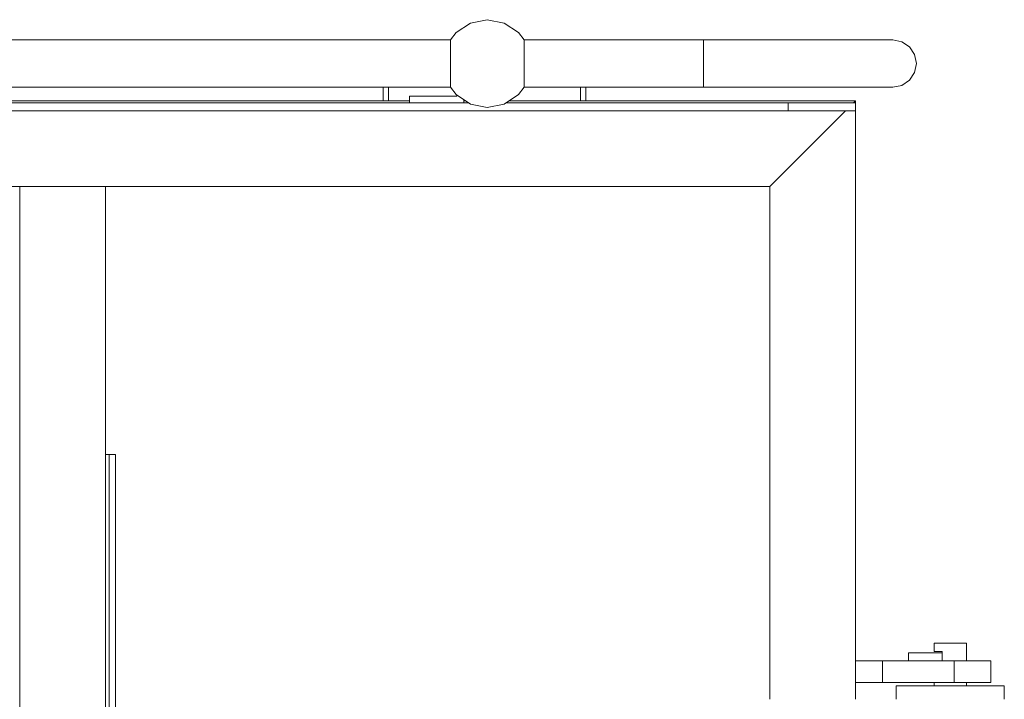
# Model space of a CAD drawing. Header units: millimetres. Extents: x 53746 to 116821, y -810352 to -765802.
# Tile 171 of 256: x 76706 to 77434, y -772301 to -771798. Entities that reach past the tile are written whole.
import ezdxf

# ---------------------------------------------------------------- set-up
doc = ezdxf.new("R2010")
doc.units = ezdxf.units.MM
doc.header["$MEASUREMENT"] = 0
for name, color, linetype, lineweight in [('Main Cradle Rails', 7, 'Continuous', 0), ('Side Cradle Tower Platform', 7, 'Continuous', 0), ('Side Slip Rails', 7, 'Continuous', 0)]:
    doc.layers.add(name, color=color, linetype=linetype, lineweight=lineweight)

# ---------------------------------------------------------------- blocks, each defined once
blk = doc.blocks.new('*U57')
at = {"layer": 'Side Cradle Tower Platform', "color": 7, "linetype": 'Continuous', "lineweight": 0}
for p, q in [((-9614.93, 16263.76), (-8258.84, 16263.76)), ((-8258.8, 16262.47), (-8258.78, 16262.43)), ((-8204.29, 16262.43), (-8204.29, 16262.46)), ((-8258.8, 16253.14), (-8258.8, 16252.96)), ((-8258.77, 16258.75), (-8258.67, 16258.63)), ((-8204.38, 16258.63), (-8204.31, 16258.72)), ((-8204.25, 16252.96), (-8204.25, 16253.08)), ((-8258.83, 16246.47), (-8258.84, 16246.26)), ((-8204.21, 16246.26), (-8204.21, 16246.41)), ((-7915.36, 16239.56), (-7914.03, 16246.26)), ((-8258.84, 16228.76), (-9614.93, 16228.76)), ((-8308.53, 16218.76), (-8308.53, 16228.76)), ((-8304.53, 16218.76), (-8304.53, 16228.76)), ((-8258.82, 16228.8), (-8258.84, 16228.76)), ((-8204.27, 16230.09), (-8204.23, 16230.18)), ((-8204.21, 16228.76), (-8204.21, 16228.79)), ((-8071.53, 16228.76), (-8204.21, 16228.76)), ((-8162.53, 16228.76), (-8162.53, 16218.76)), ((-8158.53, 16218.76), (-8158.53, 16228.76)), ((-9628.27, 16217.26), (-8245.5, 16217.26)), ((-8289.03, 16218.76), (-9626.03, 16218.76)), ((-8289.03, 16222.26), (-8289.03, 16217.26)), ((-8289.03, 16222.26), (-8254.03, 16222.26)), ((-8254.03, 16222.26), (-8254.03, 16222.96)), ((-8249.03, 16217.26), (-8249.03, 16219.62)), ((-8247.74, 16218.76), (-8249.03, 16218.76)), ((-8217.55, 16217.26), (-8009.03, 16217.26)), ((-7959.03, 16218.76), (-8215.31, 16218.76)), ((-8009.03, 16217.26), (-8009.03, 16211.26)), ((-7959.03, 16217.26), (-8009.03, 16217.26)), ((-7960.53, 16217.26), (-7959.03, 16218.76)), ((-7959.03, 16217.26), (-7959.03, 16218.76)), ((-7959.03, 16211.26), (-7959.03, 16217.26)), ((-8009.03, 16211.26), (-14096.96, 16211.26)), ((-8022.53, 16155.26), (-7966.53, 16211.26)), ((-8009.03, 16211.26), (-7959.03, 16211.26)), ((-7959.03, 15775.76), (-7959.03, 16211.26)), ((-10652.99, 16155.26), (-8022.53, 16155.26)), ((-8577.53, 15399.01), (-8577.53, 16155.26)), ((-8577.53, 16155.26), (-8577.53, 16155.26)), ((-8514.03, 16155.26), (-8514.03, 15399.01)), ((-8022.53, 16155.26), (-8022.53, 15775.76)), ((-7893.62, 15817.26), (-7897.51, 15817.26)), ((-7895.03, 15810.26), (-7920.03, 15810.26)), ((-7920.03, 15810.26), (-7920.03, 15804.26)), ((-7897.51, 15811.26), (-7895.03, 15811.26)), ((-7895.03, 15811.26), (-7895.03, 15810.26)), ((-7895.03, 15810.26), (-7895.03, 15804.26)), ((-7959.03, 15804.26), (-7939.03, 15804.26)), ((-7939.03, 15804.26), (-7886.13, 15804.26)), ((-7939.03, 15788.26), (-7939.03, 15804.26)), ((-7886.13, 15804.26), (-7886.13, 15788.26)), ((-7939.03, 15788.26), (-7959.03, 15788.26)), ((-7886.13, 15788.26), (-7939.03, 15788.26)), ((-7901.03, 15788.26), (-7901.03, 15785.76)), ((-7875.56, 15788.26), (-7886.13, 15788.26)), ((-7877.03, 15788.26), (-7877.03, 15785.76)), ((-7873.72, 15785.76), (-7889.03, 15785.76))]:
    blk.add_line(p, q, dxfattribs=at)
at = {"layer": 'Side Cradle Tower Platform', "color": 7, "linetype": 'Continuous', "lineweight": 0, "flags": 128}
for points in [[(-8204.21, 16263.76), (-8208.55, 16269.24), (-8219.09, 16276.29), (-8231.53, 16278.76), (-8243.96, 16276.29), (-8254.51, 16269.24), (-8258.84, 16263.76)], [(-8258.84, 16263.76), (-8258.84, 16262.56), (-8258.8, 16262.47)], [(-8258.78, 16262.43), (-8258.83, 16262.32), (-8258.83, 16258.83), (-8258.77, 16258.75)], [(-8204.31, 16258.72), (-8204.22, 16258.83), (-8204.22, 16262.32), (-8204.29, 16262.43)], [(-8204.29, 16262.46), (-8204.29, 16263.59), (-8204.21, 16263.76)], [(-8204.21, 16263.76), (-8071.53, 16263.76), (-8071.53, 16262.43), (-8071.53, 16258.63), (-8071.53, 16252.96), (-8071.53, 16246.26), (-8071.53, 16239.56), (-8071.53, 16233.89), (-8071.53, 16230.09), (-8071.53, 16228.76)], [(-8071.51, 16228.76), (-8071.53, 16228.76), (-8071.53, 16230.09), (-8071.53, 16233.89), (-8071.53, 16239.56), (-8071.53, 16246.26), (-8071.53, 16252.96), (-8071.53, 16258.63), (-8071.53, 16262.43), (-8071.53, 16263.76), (-8035.29, 16263.76), (-8001.53, 16263.76), (-7972.53, 16263.76), (-7950.28, 16263.76), (-7936.3, 16263.76), (-7931.53, 16263.76)], [(-7914.03, 16246.26), (-7915.36, 16252.96), (-7919.15, 16258.63), (-7924.83, 16262.43), (-7931.53, 16263.76), (-7931.53, 16263.76)], [(-8258.8, 16252.96), (-8258.82, 16252.92), (-8258.82, 16246.78), (-8258.83, 16246.47)], [(-8258.67, 16258.63), (-8258.67, 16258.55), (-8258.75, 16257.94), (-8258.8, 16257.59), (-8258.8, 16257.58), (-8258.8, 16253.14)], [(-8204.25, 16253.08), (-8204.25, 16257.58), (-8204.25, 16257.59), (-8204.3, 16257.94), (-8204.38, 16258.55), (-8204.38, 16258.63)], [(-8204.21, 16246.41), (-8204.21, 16252.29), (-8204.24, 16252.92), (-8204.25, 16252.96)], [(-8258.84, 16246.26), (-8258.84, 16240.23), (-8258.82, 16239.77)], [(-8204.24, 16239.71), (-8204.24, 16245.74), (-8204.21, 16246.26)], [(-8258.82, 16239.77), (-8258.82, 16239.6), (-8258.8, 16239.56)], [(-8258.8, 16239.56), (-8258.8, 16234.94), (-8258.8, 16234.93), (-8258.75, 16234.58), (-8258.68, 16234.06)], [(-8204.38, 16234.01), (-8204.3, 16234.58), (-8204.25, 16234.93), (-8204.25, 16234.94), (-8204.25, 16239.56)], [(-8204.25, 16239.56), (-8204.24, 16239.6), (-8204.24, 16239.71)], [(-7931.53, 16228.76), (-7931.53, 16228.76), (-7924.83, 16230.09), (-7919.15, 16233.89), (-7915.36, 16239.56)], [(-8258.67, 16233.89), (-8258.83, 16233.69), (-8258.83, 16230.21)], [(-8258.68, 16234.06), (-8258.67, 16233.97), (-8258.67, 16233.89)], [(-8204.38, 16233.89), (-8204.38, 16233.97), (-8204.38, 16234.01)], [(-8204.23, 16230.18), (-8204.22, 16230.2), (-8204.22, 16233.69), (-8204.38, 16233.89)], [(-8204.21, 16228.76), (-8208.55, 16223.28), (-8219.09, 16216.23), (-8231.53, 16213.76), (-8243.96, 16216.23), (-8254.51, 16223.28), (-8258.84, 16228.76)], [(-8258.83, 16230.21), (-8258.83, 16230.2), (-8258.76, 16230.09)], [(-8258.76, 16230.09), (-8258.76, 16228.93), (-8258.82, 16228.8)], [(-8204.21, 16228.79), (-8204.21, 16229.96), (-8204.27, 16230.09)], [(-7931.53, 16228.76), (-7931.53, 16228.76), (-7936.3, 16228.76), (-7950.28, 16228.76), (-7972.53, 16228.76), (-8001.53, 16228.76), (-8035.29, 16228.76), (-8071.37, 16228.76)], [(-7897.51, 15817.26), (-7900.11, 15817.26), (-7901.03, 15817.26), (-7901.03, 15811.26), (-7900.11, 15811.26), (-7897.51, 15811.26)], [(-7893.62, 15817.26), (-7889.03, 15817.26), (-7884.43, 15817.26), (-7880.54, 15817.26), (-7877.94, 15817.26), (-7877.03, 15817.26), (-7877.03, 15804.26)], [(-7886.13, 15804.26), (-7875.56, 15804.26), (-7866.81, 15804.26), (-7861.04, 15804.26), (-7859.03, 15804.26), (-7859.03, 15788.26), (-7861.04, 15788.26), (-7866.81, 15788.26), (-7875.56, 15788.26)], [(-7929.03, 15775.76), (-7929.03, 15785.76), (-7925.98, 15785.76), (-7917.31, 15785.76), (-7904.33, 15785.76), (-7889.03, 15785.76)], [(-7873.72, 15785.76), (-7860.74, 15785.76), (-7852.07, 15785.76), (-7849.03, 15785.76), (-7849.03, 15775.76)]]:
    blk.add_lwpolyline(points, dxfattribs=at)
at = {"layer": 'Side Slip Rails', "color": 7, "linetype": 'Continuous', "lineweight": 0}
for p, q in [((-8511.26, 15589.32), (-8511.26, 15956.98)), ((-8506.64, 15589.32), (-8506.64, 15956.98))]:
    blk.add_line(p, q, dxfattribs=at)
at = {"layer": 'Side Slip Rails', "color": 7, "linetype": 'Continuous', "lineweight": 0, "flags": 128}
blk.add_lwpolyline([(-8506.64, 15956.98), (-8506.64, 15956.98), (-8506.99, 15956.98), (-8507.97, 15956.98), (-8509.47, 15956.98), (-8511.26, 15956.98), (-8514.03, 15956.98)], dxfattribs=at)

msp = doc.modelspace()

# ---------------------------------------------------------------- block references
at = {"layer": 'Main Cradle Rails', "color": 7, "linetype": 'Continuous', "lineweight": 0}
msp.add_blockref('*U57', (85283.05, -788076.95), dxfattribs=at)

doc.saveas('drawing.dxf')
